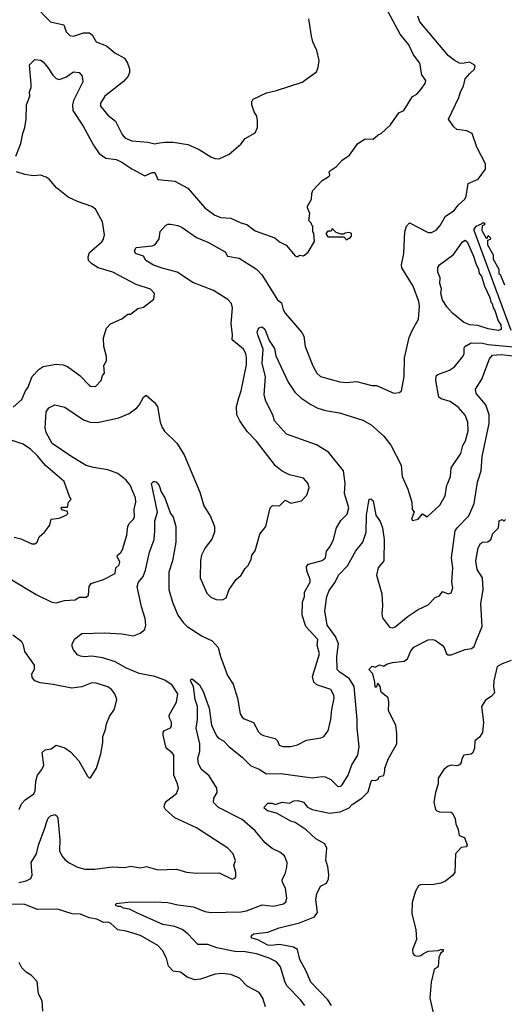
# Model space of a CAD drawing. Extents: x 1771496 to 1971148, y 471553 to 643630.
# Tile 79 of 256: x 1849050 to 1852438, y 510793 to 517680. Entities that reach past the tile are written whole.
import ezdxf

# ---------------------------------------------------------------- set-up
doc = ezdxf.new("R2010")
doc.units = 0

msp = doc.modelspace()

# ---------------------------------------------------------------- linework, layer by layer
at = {"layer": '0CON10XD'}
for points in [[(1849147.4, 517787.4), (1849265.8, 517665.8), (1849358.8, 517645), (1849375.5, 517595), (1849400.1, 517570.1), (1849425, 517565.4), (1849495, 517588.1), (1849537.6, 517587.6), (1849556.9, 517575), (1849585.7, 517525), (1849656.9, 517496.9), (1849715, 517448.9), (1849781.7, 517411.7), (1849804.5, 517375), (1849817.4, 517337.4), (1849818.3, 517311.7), (1849808.1, 517285), (1849775, 517248.1), (1849644.4, 517145), (1849614.3, 517095), (1849614.2, 517075), (1849665, 517011.4), (1849720, 516970), (1849766.6, 516876.6), (1849785, 516854.2), (1849835, 516833.1), (1849945, 516824.4), (1849995, 516812.5), (1850013.4, 516816.6), (1850065.7, 516824.3), (1850123, 516823), (1850225, 516808.1), (1850305, 516772.5), (1850385, 516720), (1850415, 516708.8), (1850445, 516706.7), (1850515, 516740), (1850595, 516810), (1850625, 516850), (1850695, 516887.5), (1850713.3, 516925), (1850713, 516973), (1850707.5, 517005), (1850690, 517035), (1850673.3, 517085), (1850672.5, 517105), (1850682.5, 517125), (1850775, 517168), (1850845, 517184.2), (1851025, 517244), (1851123.6, 517316.4), (1851136.2, 517345), (1851143.3, 517395), (1851126.2, 517465), (1851098.8, 517525), (1851088.8, 517565), (1851072, 517685)], [(1851556.4, 516873.6), (1851577.5, 516885), (1851642.5, 516945), (1851700.7, 517029.3), (1851735.9, 517044.1), (1851795, 517142.5), (1851825, 517160), (1851855, 517192.5), (1851885, 517232.5), (1851890, 517255), (1851860, 517295), (1851847, 517377), (1851803.5, 517435), (1851770.6, 517505), (1851709.1, 517579.1), (1851610.9, 517760.9)], [(1851742.7, 516195), (1851755, 516236.7), (1851775, 516258.8), (1851905, 516192.2), (1851928.6, 516191.4), (1851962.4, 516207.6), (1851989.2, 516240.8), (1852025.6, 516305), (1852087.3, 516345), (1852115, 516382.9), (1852160.5, 516425), (1852170, 516445), (1852185.6, 516534.4), (1852255.5, 516564.5), (1852305.9, 516635), (1852305, 516670.8), (1852245, 516789.2), (1852212.7, 516882.8), (1852175, 516902.7), (1852105, 516912.5), (1852085, 516929.5), (1852048.1, 516985), (1852118.9, 517135), (1852130.4, 517175), (1852151.2, 517215), (1852163.2, 517266.8), (1852195.5, 517304.5), (1852230, 517335), (1852234, 517355), (1852228, 517365), (1852195, 517383.1), (1852145, 517373.3), (1852125, 517376.5), (1852086.1, 517396.1), (1852047.4, 517427.4), (1851847.1, 517665), (1851834.2, 517705)], [(1849022.2, 516725), (1849058.2, 516815), (1849071.4, 516885), (1849085.5, 516925), (1849094.5, 516985), (1849098.5, 517085), (1849120, 517145), (1849118, 517175), (1849130, 517205), (1849129.1, 517229.1), (1849117.5, 517365), (1849155, 517402.5), (1849195, 517396.2), (1849213.3, 517385), (1849246.6, 517346.6), (1849281.4, 517291.4), (1849305, 517269.2), (1849325, 517260.8), (1849372.1, 517277.9), (1849425, 517316), (1849465, 517310), (1849486.2, 517285), (1849490.8, 517245), (1849426.7, 517115), (1849418.9, 517085), (1849422.2, 517045), (1849492.9, 516935), (1849565, 516802), (1849605.6, 516745), (1849651.7, 516711.7), (1849725, 516701.1), (1849765, 516684.3), (1849835, 516637.1), (1849925, 516587.5), (1849975, 516610.3), (1849995, 516610), (1850015, 516561.4), (1850135, 516550.8), (1850225, 516502), (1850344.6, 516364.6), (1850415, 516312.9), (1850455, 516295.6), (1850525, 516291.4), (1850595, 516258.1), (1850637.5, 516247.5), (1850695, 516204.2), (1850832.5, 516155), (1850866.7, 516125), (1850913.8, 516103.8), (1850975, 516027.5), (1850985, 516022.5), (1850995, 516022.5), (1851005, 516032.5), (1851035, 516027.5), (1851066.4, 516053.6), (1851111.7, 516128.3), (1851106.4, 516186.4), (1851100, 516195), (1851100, 516235), (1851091.7, 516241.7), (1851090, 516255), (1851070, 516275), (1851077.5, 516325), (1851062.5, 516365), (1851062.5, 516375), (1851088.8, 516425), (1851091.2, 516465), (1851098.8, 516485), (1851163.3, 516555), (1851212.5, 516585), (1851217.5, 516595), (1851212.5, 516615), (1851222.5, 516625), (1851265, 516652.5), (1851305, 516696.7), (1851355, 516732.5), (1851413.3, 516815), (1851465, 516846.7), (1851520, 516845), (1851556.4, 516873.6)], [(1849005, 514970.6), (1849065, 515022.9), (1849090.8, 515085), (1849106.4, 515105), (1849137.5, 515185), (1849185.6, 515235), (1849215, 515254.6), (1849305, 515270), (1849355, 515265.6), (1849385, 515254.4), (1849470.3, 515190.3), (1849535, 515123.3), (1849545, 515116.7), (1849580, 515115), (1849620, 515155), (1849628.3, 515191.7), (1849641.7, 515208.3), (1849638.3, 515261.7), (1849657, 515293), (1849657.5, 515325), (1849638.8, 515395), (1849635.9, 515454.1), (1849657.7, 515522.3), (1849685, 515552.5), (1849765, 515587.5), (1849805, 515620), (1849825, 515620), (1849875, 515660), (1849915, 515670), (1849987.5, 515725), (1849992.5, 515765), (1849964.1, 515794.1), (1849865, 515828.8), (1849700, 515915), (1849598, 515945), (1849555, 515972.5), (1849530, 515995), (1849529.2, 516020.8), (1849537.5, 516052.5), (1849624.3, 516125), (1849635.6, 516145), (1849641.8, 516175), (1849629.6, 516265), (1849580.4, 516355), (1849555, 516374), (1849455, 516407.2), (1849387.8, 516437.8), (1849306.2, 516505), (1849255, 516564.6), (1849235, 516578.4), (1849195, 516591.8), (1849145, 516588.5), (1849085, 516597.5), (1849027.5, 516615)], [(1848995, 513761.1), (1849165, 513660), (1849274, 513606), (1849305, 513601.5), (1849362.1, 513617.9), (1849437, 513623), (1849465, 513639.5), (1849515, 513639.4), (1849530.8, 513655), (1849536, 513715), (1849550, 513735), (1849635, 513764.3), (1849718.1, 513805), (1849721.1, 513845), (1849745, 513865.8), (1849750.7, 513885), (1849731.4, 513925), (1849734, 513935), (1849756.5, 513953.5), (1849769.1, 513975), (1849799.5, 514075), (1849805.6, 514135), (1849814.4, 514155), (1849844.4, 514185), (1849851.9, 514201.9), (1849849.2, 514255), (1849860.9, 514305), (1849859.7, 514335), (1849821.1, 514425), (1849795, 514458.5), (1849735, 514506.1), (1849665, 514530.9), (1849566.4, 514546.4), (1849515, 514562), (1849415, 514622.7), (1849276.9, 514715), (1849235, 514793.3), (1849227.1, 514825), (1849235, 514936.7), (1849254.2, 514965), (1849295, 514986.9), (1849365, 514970), (1849495, 514881.9), (1849542.5, 514865), (1849595, 514862.5), (1849743.3, 514895), (1849815.4, 514924.6), (1849869.2, 514965), (1849886.2, 514983.8), (1849915, 515040), (1849935, 515053.8), (1849990, 515005), (1850014, 514975), (1850031.1, 514865), (1850045, 514826.2), (1850062, 514802), (1850147.4, 514717.4), (1850198.6, 514635), (1850308.1, 514375), (1850338.3, 514278.3), (1850384.4, 514205), (1850410.6, 514135), (1850410.6, 514095), (1850392.6, 514047.4), (1850345.6, 513985), (1850321.9, 513935), (1850313.2, 513896.8), (1850311.4, 513775), (1850358.7, 513668.7), (1850385, 513640.8), (1850424.5, 513624.5), (1850467.7, 513622.3), (1850492.5, 513635), (1850513.3, 513695), (1850562.5, 513765), (1850597.5, 513795), (1850625, 513840), (1850645, 513860), (1850667, 513903), (1850673.3, 513935), (1850696.7, 513965), (1850728.3, 514081.7), (1850770, 514135), (1850800, 514265), (1850818.3, 514281.7), (1850865, 514280), (1850905, 514320), (1850945, 514297.5), (1851020, 514315), (1851057, 514353), (1851073.3, 514405), (1851066.7, 514435), (1851035, 514473.3), (1850935, 514496.2), (1850885, 514521.2), (1850838.8, 514558.8), (1850705, 514732), (1850640.2, 514800.2), (1850587.8, 514875), (1850568.9, 514915), (1850564.4, 514975), (1850581.1, 515035), (1850597.5, 515085), (1850635.4, 515265), (1850636.1, 515316.1), (1850630.5, 515345), (1850613.3, 515375), (1850535, 515440), (1850538.2, 515475), (1850528.5, 515555), (1850538.4, 515665), (1850529.6, 515695), (1850505, 515722.1), (1850404.3, 515785), (1850260.5, 515840.5), (1850151.9, 515915), (1850045, 515941.2), (1849985, 515962.5), (1849932, 515995), (1849916.2, 516025), (1849858.8, 516045), (1849851.4, 516065), (1849865, 516086), (1849975, 516098), (1849995, 516104.4), (1850004.2, 516115.8), (1850025, 516146.7), (1850031.1, 516198.9), (1850068.9, 516241.1), (1850085, 516249.2), (1850105, 516249.2), (1850155, 516240.8), (1850185, 516227.1), (1850286.3, 516156.3), (1850365, 516123.3), (1850486.2, 516055), (1850503.3, 516025), (1850585, 516011.1), (1850705, 515935.6), (1850743.1, 515895), (1850851.5, 515721.5), (1850879.4, 515699.4), (1850891.9, 515651.9), (1850905, 515628), (1851022.1, 515492.1), (1851035.5, 515465.5), (1851045.6, 515395), (1851098.3, 515258.3), (1851126.6, 515206.6), (1851153.8, 515185), (1851286.8, 515146.8), (1851335, 515141.1), (1851405, 515150), (1851511.7, 515121.7), (1851545, 515121.4), (1851665, 515066.7), (1851705, 515072.5), (1851720, 515085), (1851737.5, 515185), (1851738.9, 515315), (1851773.4, 515456.6), (1851793.2, 515506.8), (1851837.1, 515585), (1851843.6, 515675), (1851839.2, 515709.2), (1851800, 515815), (1851720.9, 515945), (1851719.6, 515965), (1851735.4, 516045.4), (1851742.7, 516195)], [(1851335, 516140), (1851345, 516150), (1851358.3, 516151.7), (1851370, 516165), (1851370, 516185), (1851355, 516192.5), (1851323, 516187), (1851315, 516180), (1851295, 516180), (1851261.7, 516191.7), (1851235, 516220), (1851228.3, 516201.7), (1851205, 516200), (1851190, 516185), (1851205, 516160), (1851315, 516160), (1851335, 516140)], [(1852486.7, 515505), (1852226.7, 516205), (1852226.7, 516215), (1852240, 516235), (1852278.3, 516251.7), (1852285, 516260), (1852298.3, 516258.3), (1852300, 516245), (1852281.7, 516238.3), (1852280, 516205), (1852311.7, 516151.7), (1852318.3, 516151.7), (1852325, 516170), (1852340, 516155), (1852338.3, 516141.7), (1852320, 516135), (1852320, 516105), (1852360, 516035), (1852360, 516005), (1852400, 515935), (1852400, 515905), (1852408.3, 515898.3), (1852440, 515825)], [(1852395, 515506.7), (1852325, 515517.5), (1852252, 515542), (1852195, 515546), (1852152.5, 515565), (1852076.1, 515626.1), (1852035, 515672.5), (1852005, 515720), (1851994.5, 515764.5), (1851997.7, 515797.7), (1851986, 515835), (1851988.8, 515875), (1851974, 515915), (1851972.7, 515947.3), (1851983.8, 515965), (1852081.8, 516038.2), (1852144.2, 516125), (1852165, 516137.5), (1852177, 516127), (1852222.5, 516025), (1852237.5, 515975), (1852257.5, 515935), (1852262.5, 515905), (1852277.5, 515885), (1852300, 515815), (1852336.4, 515736.4), (1852342.5, 515705), (1852352.5, 515695), (1852360, 515665), (1852372.5, 515645), (1852393.6, 515573.6), (1852412.5, 515545), (1852415, 515512.5), (1852395, 515506.7)], [(1849045, 511643.8), (1849095, 511656.2), (1849126.9, 511673.1), (1849136.7, 511695), (1849129.6, 511785), (1849167.3, 511845), (1849180.9, 511905), (1849229.2, 512030.8), (1849236.2, 512063.8), (1849250, 512095), (1849265, 512110.8), (1849295, 512119.2), (1849310.3, 512110.3), (1849317.5, 512095), (1849330.9, 511945), (1849328.9, 511865), (1849345, 511832), (1849365.7, 511805), (1849395, 511782.2), (1849455, 511751.9), (1849505, 511738.9), (1849575, 511736.9), (1849695.7, 511754.3), (1849785, 511750), (1849825, 511760), (1849895, 511747.1), (1849935, 511757.1), (1850015, 511733.3), (1850145, 511738.6), (1850215, 511716.9), (1850285, 511709.4), (1850445, 511711.9), (1850535, 511668), (1850554, 511676), (1850560, 511685), (1850560, 511715), (1850548, 511765), (1850557.5, 511795), (1850542, 511845), (1850505.6, 511885.6), (1850285, 512028), (1850135, 512097.5), (1850068.8, 512155), (1850060, 512175), (1850063.8, 512195), (1850077.3, 512212.7), (1850145, 512266.2), (1850160, 512305), (1850154.1, 512334.1), (1850128.6, 512395), (1850126.7, 512535), (1850115, 512552.5), (1850074.3, 512585), (1850052.2, 512675), (1850053.5, 512696.5), (1850061.3, 512708.7), (1850103.2, 512726.8), (1850111.3, 512738.7), (1850111.9, 512765), (1850096.9, 512795), (1850095.7, 512815), (1850146.4, 512905), (1850154.5, 512965), (1850115, 513024.4), (1850065, 513060.5), (1849995, 513086.4), (1849885, 513106.4), (1849795.8, 513145), (1849718.3, 513188.3), (1849631.2, 513215), (1849555, 513228.9), (1849503.6, 513223.6), (1849475, 513226.9), (1849455, 513237.5), (1849425, 513273.1), (1849415.7, 513295.7), (1849416, 513315), (1849435, 513349.2), (1849485, 513387.5), (1849645, 513390.6), (1849765, 513383.3), (1849845, 513370.5), (1849891.9, 513388.1), (1849924.4, 513415), (1849931.8, 513445), (1849928, 513492), (1849902.2, 513572.2), (1849871.8, 513715), (1849880, 513745), (1849912.2, 513785), (1849930.2, 513829.8), (1849958.1, 513955), (1849989.4, 514045), (1849994.6, 514105), (1849994.7, 514175.3), (1850014.2, 514235.8), (1849972.5, 514435), (1849985, 514450), (1849995, 514450), (1850005, 514446.7), (1850025, 514422.5), (1850038.3, 514378.3), (1850064, 514335), (1850104.4, 514225), (1850123.1, 514203.1), (1850142, 514135), (1850142.2, 514025), (1850117.5, 513895), (1850092.7, 513815), (1850092.9, 513695), (1850117.5, 513605), (1850154.4, 513515), (1850192.9, 513462.9), (1850221.4, 513435), (1850325, 513367.5), (1850395, 513334.2), (1850437.4, 513287.4), (1850454.1, 513225.9), (1850501.9, 513091.9), (1850542.4, 513032.4), (1850571.4, 512935), (1850591.9, 512825), (1850605, 512801.2), (1850618.7, 512788.7), (1850685, 512762.9), (1850718.3, 512698.3), (1850735, 512682.5), (1850755, 512671.9), (1850835, 512651.9), (1850852.9, 512635), (1850864.4, 512604.4), (1850890, 512595), (1850945, 512595.6), (1850992.1, 512607.9), (1851055, 512640), (1851155, 512655.8), (1851175, 512666.2), (1851205.8, 512705), (1851225.6, 512785), (1851231.5, 512855), (1851248.1, 512935), (1851245.6, 512955), (1851223.8, 512995), (1851127.6, 513027.6), (1851106.9, 513045), (1851097.5, 513085), (1851110.9, 513130.9), (1851145.5, 513245), (1851130.4, 513305), (1851133.5, 513345), (1851050, 513435), (1851023.5, 513515), (1851027.5, 513605), (1851040, 513645), (1851040.4, 513675), (1851080.9, 513745), (1851079.6, 513765), (1851057.8, 513825), (1851055.8, 513855), (1851068.1, 513871.9), (1851165, 513897.8), (1851187.5, 513915), (1851195, 513963.3), (1851220, 513995), (1851242.9, 514045), (1851263.8, 514126.2), (1851295, 514175.8), (1851338.6, 514221.4), (1851351.2, 514265), (1851321.1, 514365), (1851324.5, 514435), (1851313.1, 514525), (1851209.4, 514655), (1851125, 514706.4), (1850915, 514780), (1850830, 514875), (1850819.5, 514915), (1850771, 515011), (1850758, 515055), (1850768.4, 515185), (1850744.2, 515275), (1850750.9, 515375), (1850714.7, 515475), (1850711.1, 515495), (1850716.2, 515515), (1850725, 515525.3), (1850745, 515530.4), (1850764.4, 515515), (1850795, 515435.8), (1850830, 515380), (1850839.4, 515329.4), (1850927.5, 515145), (1850974.2, 515074.2), (1851014.2, 515034.2), (1851085, 514987.5), (1851135, 514963.5), (1851187, 514947), (1851285, 514931.1), (1851449.8, 514879.8), (1851507, 514847), (1851595, 514765.7), (1851643.9, 514703.9), (1851715.6, 514565), (1851722.5, 514485), (1851762.9, 514395), (1851791.1, 514305), (1851794, 514254), (1851806.4, 514236.4), (1851790, 514185), (1851795, 514177.5), (1851835, 514186), (1851865, 514222.5), (1851898.3, 514201.7), (1851987.5, 514285), (1852025, 514350), (1852036, 514425), (1852043.2, 514436.8), (1852061.1, 514485), (1852066.5, 514545), (1852133.6, 514645), (1852147.7, 514702.3), (1852167.1, 514735), (1852185.5, 514805), (1852182.9, 514865), (1852164.7, 514914.7), (1852115, 514968.9), (1852058.1, 515008.1), (1851997.2, 515027.2), (1851978.9, 515038.9), (1851958.9, 515155), (1851961.8, 515188.2), (1851972.7, 515197.3), (1852055, 515227.5), (1852088.5, 515251.5), (1852147.1, 515322.9), (1852156.1, 515345), (1852157.1, 515385), (1852162.5, 515395), (1852205, 515420.3), (1852285, 515418.4), (1852325, 515408.5), (1852501.7, 515391.7)], [(1851043.5, 510783.5), (1851012.5, 510825), (1850918.9, 510918.9), (1850904.6, 510945), (1850872.7, 511055), (1850845, 511090), (1850794.2, 511115), (1850705, 511145.3), (1850625, 511159.3), (1850555, 511162), (1850428.5, 511188.5), (1850365, 511211.1), (1850295, 511210.9), (1850225, 511286.3), (1850185, 511315.3), (1850135, 511336.9), (1850051.3, 511351.3), (1849878.4, 511428.4), (1849817.8, 511457.8), (1849775, 511464.2), (1849755, 511476), (1849735, 511475.8), (1849718.6, 511485), (1849725, 511496.7), (1849805, 511507.8), (1849995, 511509.1), (1850085, 511503.6), (1850155, 511487.5), (1850265, 511473.6), (1850345, 511441.1), (1850385, 511435.6), (1850595, 511438.5), (1850635, 511446.9), (1850745, 511489.5), (1850825, 511480), (1850893.5, 511496.5), (1850910.6, 511509.4), (1850918.1, 511535), (1850909.1, 511605), (1850887.7, 511645), (1850883.6, 511665), (1850905.6, 511705), (1850918.3, 511751.7), (1850920, 511785), (1850900.5, 511830.5), (1850867.9, 511857.9), (1850815, 511883.5), (1850765, 511922.5), (1850695.3, 512005.3), (1850605, 512086.4), (1850439.5, 512169.5), (1850404.4, 512205), (1850407.1, 512235), (1850430, 512275), (1850428.4, 512305), (1850375, 512391.5), (1850321.5, 512435), (1850300, 512475), (1850295.6, 512515), (1850308.3, 512561.7), (1850308.8, 512615), (1850282.8, 512725), (1850292, 512785), (1850292.9, 512875), (1850276.8, 512925), (1850265.5, 513015.5), (1850244.6, 513055.4), (1850246.7, 513065), (1850255, 513069.2), (1850307, 513027), (1850335.5, 512975.5), (1850348.1, 512935), (1850374.5, 512865), (1850391.2, 512745), (1850425, 512670.8), (1850438.6, 512655), (1850474.4, 512635), (1850513.3, 512593.3), (1850605, 512520.6), (1850665, 512460.6), (1850725, 512437.1), (1850775, 512404.7), (1850875, 512407.8), (1851095, 512376.7), (1851165, 512386.7), (1851185, 512383.3), (1851224.6, 512364.6), (1851275, 512315.7), (1851295, 512318.6), (1851305, 512327.5), (1851345.6, 512395), (1851372.4, 512467.6), (1851414.2, 512535), (1851423.3, 512595), (1851408.5, 512725), (1851408.5, 512785), (1851388.2, 513015), (1851355, 513070.4), (1851286.9, 513115), (1851269.5, 513135), (1851266.2, 513225), (1851278.4, 513315), (1851256.7, 513365), (1851198.4, 513445), (1851184.1, 513545.9), (1851197.5, 513645), (1851212.6, 513687.4), (1851254.5, 513745), (1851279.5, 513795), (1851340.6, 513859.4), (1851399.5, 513965), (1851448.2, 514025), (1851471.2, 514095), (1851475.3, 514214.7), (1851493.3, 514325), (1851505, 514327.5), (1851520, 514315), (1851540.6, 514215), (1851569.8, 514169.8), (1851586.9, 514125), (1851598.5, 514045), (1851594.4, 513895), (1851555.3, 513844.7), (1851544.6, 513795), (1851580.7, 513665), (1851587, 513583), (1851580.9, 513525), (1851585.5, 513495.5), (1851635, 513430), (1851655, 513425.6), (1851675, 513432.2), (1851765, 513507.5), (1851836, 513555), (1851905, 513586.9), (1851955, 513637.5), (1851985, 513650), (1852005, 513681.2), (1852045, 513663.8), (1852065, 513670), (1852078, 513705), (1852071.4, 513745), (1852077.7, 513845), (1852067.8, 513915), (1852095, 514103.8), (1852108.1, 514125), (1852189.6, 514210.4), (1852227.9, 514295), (1852249.5, 514445), (1852276.4, 514525), (1852283.8, 514625), (1852332.2, 514855), (1852332.2, 514915), (1852308.9, 514985), (1852241.9, 515065), (1852237.1, 515095), (1852280.6, 515165), (1852333.3, 515306.7), (1852355, 515332.5), (1852415, 515337.5), (1852578.2, 515318.2)], [(1849010.3, 514060.3), (1849057.6, 514047.6), (1849135, 514013.3), (1849155, 514012.5), (1849172.5, 514025), (1849187, 514063), (1849222.5, 514095), (1849260, 514145), (1849270, 514185), (1849325, 514192.5), (1849375, 514213.3), (1849387.5, 514225), (1849385, 514240), (1849345, 514252.5), (1849340, 514265), (1849345, 514270), (1849385, 514270), (1849390, 514305), (1849410, 514325), (1849397.5, 514345), (1849360.5, 514450.5), (1849231.5, 514561.5), (1849175, 514628.9), (1849125, 514676.5), (1849075, 514710.5), (1848996.3, 514736.3)], [(1851229.1, 510785), (1851203.6, 510823.6), (1851085, 510947.5), (1851053.6, 511023.6), (1851007.8, 511105), (1850992.5, 511175), (1850965, 511191.5), (1850865, 511211.6), (1850805, 511203.6), (1850785, 511206.6), (1850714.3, 511244.3), (1850674.4, 511254.4), (1850667.5, 511265), (1850670, 511275), (1850685, 511285.3), (1850785, 511296.2), (1850863.5, 511326.5), (1851005, 511361.6), (1851110, 511405), (1851131.2, 511435), (1851121.2, 511525), (1851126.7, 511565), (1851151.7, 511618.3), (1851195, 511640), (1851208.6, 511671.4), (1851211.2, 511701.2), (1851204.4, 511754.4), (1851190.3, 511800.3), (1851197.8, 511885), (1851182.9, 511915), (1851120.9, 511950.9), (1851052.8, 512012.8), (1850975, 512064), (1850945, 512074.2), (1850845, 512130.6), (1850783.3, 512145), (1850758.8, 512165), (1850762, 512175), (1850785, 512200), (1850815, 512200), (1850835, 512190), (1850885, 512205.5), (1850935, 512200), (1850966.2, 512215), (1850995, 512217.2), (1851035, 512205.5), (1851060.9, 512170.9), (1851095, 512155.6), (1851215, 512130.5), (1851290.7, 512139.3), (1851352.9, 512167.1), (1851375, 512189.2), (1851442, 512235), (1851485, 512278.8), (1851507, 512353), (1851515, 512361.2), (1851535, 512359.2), (1851552.5, 512365), (1851565, 512386.7), (1851595, 512393.3), (1851601.4, 512425), (1851601.9, 512445), (1851627.5, 512512.5), (1851686.7, 512615), (1851687.1, 512685), (1851680, 512745), (1851626.9, 512845), (1851630, 512905), (1851625, 512936.7), (1851576.4, 512976.4), (1851570, 513015), (1851556.4, 513036.4), (1851548.3, 513031.7), (1851545, 513010), (1851535, 513010), (1851533.3, 513045), (1851517.5, 513105), (1851490, 513135), (1851515, 513157.5), (1851535, 513150), (1851565, 513166.2), (1851595, 513157.5), (1851615, 513172), (1851657, 513183), (1851738.1, 513191.9), (1851760, 513210), (1851783.9, 513266.1), (1851805, 513290.8), (1851905, 513341.4), (1851935, 513344.2), (1851955, 513339.2), (1852003.8, 513305), (1852018.3, 513288.3), (1852034.3, 513244.3), (1852046.1, 513236.1), (1852065, 513237.5), (1852165, 513275.6), (1852208.9, 513281.1), (1852228, 513295), (1852238.6, 513328.6), (1852282.2, 513435), (1852273.6, 513595), (1852290.9, 513695), (1852286.1, 513775), (1852248.2, 513835), (1852238.7, 513895), (1852255.8, 513985), (1852272, 514015), (1852285, 514026.2), (1852322.3, 514027.7), (1852343.8, 514045), (1852358, 514085), (1852397.5, 514125), (1852402, 514175), (1852423, 514183), (1852435, 514173.3), (1852445, 514183.3)], [(1849047.1, 512155), (1849061.9, 512195), (1849088.1, 512221.9), (1849147.8, 512265), (1849157.1, 512285), (1849163.5, 512353.5), (1849175.6, 512395), (1849205.6, 512435), (1849219.4, 512465), (1849206, 512555), (1849227.9, 512572.1), (1849270.6, 512579.4), (1849305, 512604.4), (1849366.3, 512586.3), (1849405, 512559.2), (1849462.5, 512495), (1849525, 512387.5), (1849535, 512377.5), (1849545, 512377.5), (1849586, 512445), (1849616.2, 512545), (1849630, 512625), (1849630, 512665), (1849650, 512715), (1849656.7, 512755), (1849677.5, 512805), (1849713.6, 512856.4), (1849728.8, 512925), (1849714, 512965), (1849691.2, 512995), (1849665, 513012.5), (1849585, 513040), (1849555, 513042.2), (1849485, 513014.4), (1849415, 513003.5), (1849285, 513030.5), (1849192, 513042), (1849155.5, 513055.5), (1849138.3, 513078.3), (1849135.6, 513105), (1849153.6, 513136.4), (1849153.5, 513165), (1849085, 513261.4), (1849077.5, 513305), (1849065, 513329.2), (1849000.9, 513375)], [(1852486.6, 513196.6), (1852423.3, 513175), (1852387.5, 513155), (1852364.2, 513055), (1852362, 513015), (1852369.4, 512970.6), (1852346, 512945), (1852305, 512920), (1852277.3, 512875), (1852292.9, 512765), (1852284, 512695), (1852265, 512662), (1852230.8, 512635), (1852230, 512585), (1852218.3, 512551.7), (1852205, 512543.3), (1852155.8, 512534.2), (1852140.9, 512509.1), (1852136.5, 512483.5), (1852125, 512467.5), (1852105, 512460.6), (1852065, 512465.7), (1852045, 512459.4), (1852015.8, 512435), (1851974.5, 512375.5), (1851976.2, 512335), (1851955.6, 512275), (1851945.9, 512205.9), (1851956.1, 512156.1), (1851965, 512146.7), (1851985, 512140), (1852065, 512136), (1852075, 512130), (1852095, 512090), (1852098.8, 512055), (1852116.2, 512015), (1852122.5, 511972.5), (1852160, 511960), (1852177.5, 511905), (1852170, 511895), (1852135, 511890), (1852096.2, 511845), (1852090.6, 511715), (1852075, 511692.5), (1852026, 511655), (1851995, 511641.1), (1851945, 511631.5), (1851850.8, 511629.2), (1851838, 511622), (1851815.8, 511585), (1851793.1, 511505), (1851790.6, 511425), (1851818.1, 511315), (1851824.2, 511245.8), (1851796.7, 511175), (1851797, 511147), (1851810, 511135), (1851835, 511128.8), (1851855, 511133.8), (1851872.2, 511147.8)], [(1850768, 510775), (1850749.2, 510835), (1850724.3, 510874.3), (1850639.7, 510919.7), (1850585.5, 510975.5), (1850525, 511000), (1850465, 511008.1), (1850415.6, 511004.4), (1850315, 510969.2), (1850275, 510964.2), (1850221.7, 510981.7), (1850175, 511018), (1850122.5, 511025), (1850090.5, 511060.5), (1850076, 511115), (1850049.3, 511169.3), (1850016, 511205), (1849895, 511272.7), (1849795, 511304.5), (1849735, 511312.7), (1849685, 511361.2), (1849665, 511367.3), (1849635, 511365.5), (1849588.2, 511388.2), (1849535, 511398.2), (1849475, 511423.1), (1849416.5, 511426.5), (1849315, 511458.9), (1849175, 511455.3), (1849085, 511490.8), (1848975, 511491.9)], [(1851872.2, 511147.8), (1851905, 511164.2), (1851975, 511168.8), (1851995, 511176), (1852010, 511175), (1852010, 511165), (1851992.5, 511147.5), (1851979.5, 511120.5), (1851976, 511055), (1851946.7, 511035), (1851926.4, 510946.4), (1851916, 510835), (1851946, 510715)], [(1849212.5, 510745), (1849206.4, 510816.4), (1849182.5, 510865), (1849171.7, 510951.7), (1849133, 510993), (1849095, 511017.5), (1849065, 511047.5), (1849046.7, 511085)]]:
    msp.add_lwpolyline(points, dxfattribs=at)

doc.saveas('drawing.dxf')
